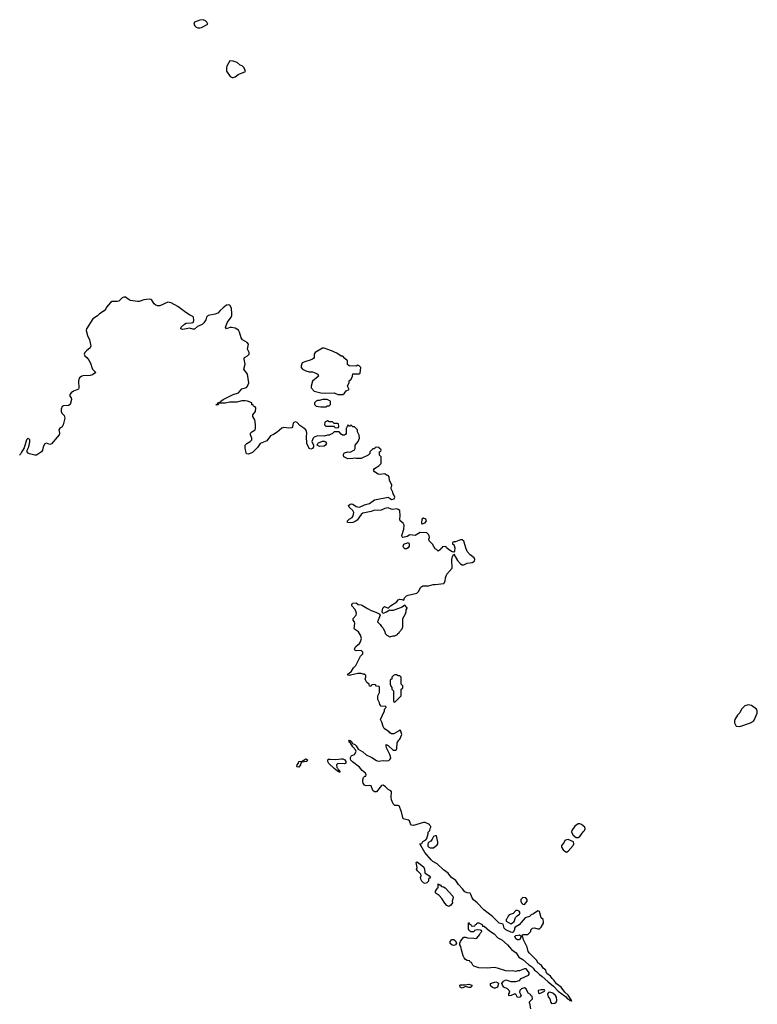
# Model space of a CAD drawing. Header units: inches. Extents: x 2554595 to 2793962, y 331849 to 426146.
# Tile 28 of 45: x 2640810 to 2649579, y 372324 to 384024. Entities that reach past the tile are written whole.
import ezdxf

# ---------------------------------------------------------------- set-up
doc = ezdxf.new("R2010")
doc.units = ezdxf.units.IN
doc.header["$MEASUREMENT"] = 0
doc.layers.add('C6347', color=7, linetype='Continuous')
doc.layers.add('C6348', color=7, linetype='Continuous')

msp = doc.modelspace()

# ---------------------------------------------------------------- linework, layer by layer
at = {"layer": 'C6347', "color": 5, "elevation": 20}
for points in [[(2641617, 380000), (2641635, 379975), (2641658, 379930), (2641667, 379890), (2641677, 379870), (2641715, 379830), (2641676, 379804), (2641650, 379797), (2641566, 379794), (2641550, 379789), (2641523, 379770), (2641514, 379750), (2641511, 379730), (2641515, 379650), (2641508, 379632), (2641450, 379608), (2641421, 379590), (2641406, 379570), (2641408, 379550), (2641421, 379530), (2641426, 379510), (2641410, 379450), (2641390, 379440), (2641330, 379436), (2641314, 379426), (2641304, 379396), (2641303, 379370), (2641313, 379350), (2641340, 379320), (2641347, 379290), (2641326, 379210), (2641310, 379184), (2641286, 379170), (2641274, 379150), (2641285, 379110), (2641280, 379090), (2641190, 378986), (2641170, 378976), (2641130, 378992), (2641110, 378983), (2641090, 378950), (2641082, 378910), (2641069, 378891), (2641010, 378851), (2640990, 378850), (2640925, 378865), (2640912, 378872), (2640901, 378890), (2640901, 378910), (2640919, 378950), (2640931, 379009), (2640930, 379033), (2640910, 379052), (2640890, 379033), (2640863, 378937), (2640830, 378886), (2640819, 378861), (2640810, 378850)], [(2646888, 372270), (2646876, 372336), (2646866, 372350), (2646906, 372390), (2646902, 372422), (2646890, 372426), (2646882, 372442), (2646856, 372456), (2646830, 372509), (2646810, 372519), (2646776, 372510), (2646756, 372490), (2646751, 372470), (2646772, 372430), (2646754, 372410), (2646727, 372407), (2646710, 372446), (2646690, 372446), (2646652, 372428), (2646630, 372426), (2646626, 372430), (2646626, 372450), (2646638, 372470), (2646629, 372490), (2646608, 372510), (2646567, 372527), (2646549, 372550), (2646542, 372570), (2646561, 372599), (2646590, 372614), (2646650, 372595), (2646710, 372595), (2646752, 372608), (2646770, 372632), (2646858, 372670), (2646869, 372690), (2646857, 372710), (2646830, 372744), (2646810, 372744), (2646750, 372722), (2646730, 372722), (2646710, 372715), (2646670, 372722), (2646630, 372718), (2646590, 372722), (2646490, 372753), (2646450, 372761), (2646370, 372753), (2646270, 372758), (2646210, 372778), (2646198, 372790), (2646182, 372822), (2646166, 372826), (2646162, 372842), (2646130, 372846), (2646110, 372858), (2646095, 372875), (2646082, 372902), (2646062, 372970), (2646055, 373010), (2646042, 373030), (2646042, 373050), (2646050, 373072), (2646065, 373095), (2646090, 373122), (2646110, 373122), (2646133, 373113), (2646210, 373111), (2646230, 373106), (2646246, 373110), (2646278, 373150), (2646287, 373173), (2646306, 373190), (2646302, 373202), (2646290, 373206), (2646250, 373208), (2646218, 373202), (2646210, 373186), (2646170, 373186), (2646162, 373202), (2646150, 373206), (2646147, 373213), (2646147, 373293), (2646154, 373294), (2646158, 373278), (2646173, 373273), (2646178, 373258), (2646190, 373254), (2646222, 373258), (2646227, 373273), (2646242, 373278), (2646250, 373294), (2646270, 373292), (2646310, 373271), (2646312, 373252), (2646330, 373251), (2646396, 373196), (2646450, 373163), (2646496, 373116), (2646540, 373090), (2646610, 373030), (2646657, 372977), (2646714, 372934), (2646745, 372885), (2646790, 372856), (2646858, 372798), (2646894, 372774), (2646914, 372754), (2646929, 372729), (2646954, 372714), (2646990, 372679), (2647019, 372659), (2647093, 372590), (2647158, 372538), (2647210, 372480), (2647297, 372417), (2647321, 372390), (2647340, 372380), (2647350, 372368), (2647367, 372367), (2647370, 372362), (2647375, 372365), (2647332, 372432), (2647289, 372469), (2647246, 372526), (2647190, 372569), (2647166, 372606), (2647142, 372630), (2647120, 372660), (2647078, 372690), (2647068, 372710), (2647066, 372730), (2647033, 372753), (2647010, 372795), (2646998, 372798), (2646986, 372810), (2646974, 372814), (2646953, 372850), (2646870, 372930), (2646856, 372950), (2646843, 373003), (2646798, 373090), (2646790, 373126), (2646770, 373126), (2646750, 373089), (2646730, 373089), (2646710, 373102), (2646705, 373110), (2646698, 373130), (2646710, 373142), (2646735, 373145), (2646750, 373151), (2646770, 373134), (2646782, 373138), (2646786, 373150), (2646793, 373153), (2646850, 373154), (2646886, 373190), (2646888, 373210), (2646906, 373230), (2646930, 373231), (2646970, 373221), (2646990, 373223), (2647010, 373241), (2647038, 373290), (2647039, 373310), (2647032, 373332), (2647008, 373350), (2646990, 373428), (2646970, 373435), (2646920, 373400), (2646890, 373389), (2646870, 373369), (2646819, 373350), (2646746, 373270), (2646700, 373240), (2646691, 373230), (2646691, 373209), (2646678, 373182), (2646670, 373178), (2646650, 373182), (2646589, 373209), (2646569, 373230), (2646556, 373276), (2646509, 373289), (2646430, 373369), (2646327, 373447), (2646250, 373529), (2646207, 373567), (2646189, 373590), (2646175, 373630), (2646164, 373644), (2646130, 373649), (2646102, 373662), (2646076, 373696), (2646026, 373746), (2645995, 373795), (2645945, 373830), (2645910, 373869), (2645903, 373883), (2645850, 373924), (2645773, 373993), (2645723, 374023), (2645701, 374041), (2645626, 374130), (2645568, 374230), (2645590, 374234), (2645603, 374257), (2645640, 374280), (2645650, 374294), (2645666, 374350), (2645666, 374370), (2645686, 374390), (2645688, 374412), (2645698, 374430), (2645698, 374438), (2645686, 374450), (2645682, 374462), (2645630, 374486), (2645610, 374486), (2645490, 374449), (2645470, 374454), (2645457, 374470), (2645444, 374504), (2645434, 374514), (2645370, 374529), (2645349, 374610), (2645322, 374682), (2645310, 374686), (2645270, 374686), (2645250, 374706), (2645232, 374752), (2645226, 374786), (2645229, 374849), (2645222, 374862), (2645190, 374877), (2645160, 374910), (2645130, 374927), (2645110, 374923), (2645050, 374850), (2645030, 374847), (2645010, 374864), (2644990, 374919), (2644970, 374923), (2644930, 374920), (2644910, 374930), (2644894, 374950), (2644889, 374970), (2644890, 374990), (2644899, 375021), (2644914, 375034), (2644926, 375034), (2644928, 375050), (2644922, 375070), (2644883, 375103), (2644850, 375141), (2644766, 375206), (2644747, 375227), (2644743, 375243), (2644743, 375257), (2644750, 375271), (2644760, 375280), (2644790, 375291), (2644809, 375330), (2644802, 375350), (2644770, 375385), (2644737, 375437), (2644730, 375439), (2644724, 375450), (2644730, 375461), (2644751, 375450), (2644765, 375425), (2644795, 375410), (2644810, 375395), (2644834, 375354), (2644890, 375323), (2644931, 375290), (2644998, 375258), (2645050, 375221), (2645070, 375215), (2645130, 375223), (2645170, 375216), (2645197, 375223), (2645210, 375232), (2645222, 375250), (2645219, 375270), (2645212, 375292), (2645169, 375370), (2645165, 375395), (2645168, 375412), (2645190, 375401), (2645250, 375345), (2645276, 375344), (2645288, 375352), (2645295, 375365), (2645298, 375430), (2645316, 375464), (2645330, 375474), (2645355, 375530), (2645347, 375553), (2645347, 375567), (2645330, 375586), (2645312, 375568), (2645260, 375540), (2645230, 375538), (2645209, 375549), (2645202, 375562), (2645158, 375590), (2645143, 375603), (2645130, 375626), (2645116, 375676), (2645098, 375710), (2645148, 375810), (2645148, 375832), (2645166, 375850), (2645162, 375862), (2645108, 375868), (2645090, 375886), (2645087, 375907), (2645068, 375948), (2645068, 375990), (2645086, 376030), (2645086, 376090), (2645082, 376102), (2645050, 376106), (2645042, 376122), (2645030, 376126), (2644998, 376122), (2644990, 376106), (2644970, 376106), (2644966, 376130), (2644938, 376150), (2644920, 376180), (2644918, 376190), (2644926, 376210), (2644926, 376230), (2644907, 376247), (2644893, 376247), (2644870, 376255), (2644830, 376255), (2644743, 376237), (2644730, 376230), (2644716, 376236), (2644709, 376249), (2644725, 376255), (2644756, 376284), (2644779, 376321), (2644805, 376350), (2644860, 376460), (2644888, 376490), (2644888, 376510), (2644870, 376528), (2644810, 376525), (2644794, 376534), (2644789, 376549), (2644805, 376575), (2644849, 376610), (2644862, 376630), (2644875, 376670), (2644862, 376710), (2644838, 376750), (2644790, 376782), (2644785, 376790), (2644796, 376850), (2644789, 376869), (2644774, 376890), (2644774, 376910), (2644809, 376950), (2644814, 376970), (2644797, 377017), (2644760, 377060), (2644758, 377070), (2644768, 377090), (2644810, 377094), (2644833, 377073), (2644868, 377072), (2644885, 377065), (2644946, 377026), (2644990, 377005), (2645045, 376985), (2645084, 376964), (2645094, 376950), (2645062, 376870), (2645097, 376837), (2645110, 376814), (2645130, 376794), (2645152, 376752), (2645154, 376730), (2645174, 376710), (2645210, 376692), (2645250, 376702), (2645270, 376702), (2645302, 376718), (2645306, 376730), (2645322, 376738), (2645326, 376750), (2645356, 376784), (2645366, 376810), (2645366, 376910), (2645396, 376964), (2645406, 376990), (2645406, 377010), (2645418, 377030), (2645416, 377036), (2645390, 377066), (2645356, 377044), (2645283, 377017), (2645250, 377005), (2645224, 377004), (2645210, 377008), (2645170, 376982), (2645128, 376968), (2645118, 376990), (2645122, 377010), (2645129, 377030), (2645148, 377050), (2645190, 377032), (2645220, 377060), (2645292, 377108), (2645310, 377131), (2645330, 377139), (2645355, 377135), (2645375, 377125), (2645386, 377154), (2645410, 377176), (2645430, 377186), (2645530, 377211), (2645550, 377231), (2645580, 377280), (2645602, 377298), (2645670, 377298), (2645726, 377314), (2645750, 377313), (2645854, 377326), (2645868, 377352), (2645874, 377390), (2645890, 377436), (2645953, 377507), (2645949, 377610), (2645955, 377645), (2645970, 377674), (2646016, 377596), (2646050, 377559), (2646070, 377545), (2646090, 377546), (2646130, 377565), (2646190, 377574), (2646210, 377584), (2646216, 377590), (2646221, 377610), (2646212, 377630), (2646167, 377667), (2646130, 377705), (2646113, 377750), (2646096, 377816), (2646090, 377829), (2646070, 377842), (2646050, 377842), (2645990, 377818), (2645970, 377818), (2645954, 377810), (2645954, 377790), (2645966, 377786), (2645976, 377776), (2645983, 377750), (2645978, 377710), (2645970, 377698), (2645950, 377702), (2645919, 377719), (2645886, 377750), (2645882, 377762), (2645870, 377766), (2645838, 377762), (2645834, 377750), (2645818, 377742), (2645814, 377730), (2645787, 377707), (2645766, 377730), (2645750, 377738), (2645717, 377790), (2645677, 377830), (2645673, 377850), (2645681, 377870), (2645679, 377890), (2645670, 377908), (2645650, 377928), (2645570, 377929), (2645510, 377895), (2645450, 377902), (2645416, 377884), (2645366, 377870), (2645358, 377878), (2645355, 377895), (2645378, 377970), (2645379, 378019), (2645370, 378042), (2645335, 378070), (2645329, 378089), (2645333, 378130), (2645329, 378190), (2645310, 378205), (2645292, 378212), (2645242, 378202), (2645226, 378206), (2645190, 378224), (2645150, 378215), (2645106, 378194), (2645070, 378192), (2645030, 378197), (2644990, 378181), (2644890, 378162), (2644870, 378146), (2644822, 378078), (2644800, 378060), (2644772, 378050), (2644747, 378047), (2644708, 378050), (2644709, 378070), (2644729, 378090), (2644763, 378110), (2644775, 378130), (2644779, 378150), (2644781, 378170), (2644769, 378190), (2644726, 378230), (2644721, 378250), (2644735, 378265), (2644750, 378271), (2644770, 378267), (2644810, 378241), (2644850, 378231), (2644910, 378259), (2644970, 378275), (2645030, 378317), (2645190, 378351), (2645216, 378336), (2645230, 378321), (2645262, 378330), (2645269, 378350), (2645258, 378378), (2645249, 378389), (2645248, 378410), (2645226, 378450), (2645226, 378470), (2645236, 378484), (2645236, 378496), (2645208, 378550), (2645202, 378590), (2645190, 378608), (2645170, 378613), (2645150, 378626), (2645090, 378620), (2645070, 378623), (2645028, 378650), (2645015, 378670), (2645029, 378691), (2645078, 378722), (2645108, 378750), (2645106, 378830), (2645086, 378850), (2645086, 378890), (2645102, 378898), (2645106, 378910), (2645102, 378922), (2645087, 378927), (2645082, 378942), (2645050, 378946), (2645038, 378942), (2645030, 378926), (2645010, 378926), (2644974, 378890), (2644974, 378870), (2644954, 378850), (2644870, 378809), (2644809, 378809), (2644787, 378813), (2644770, 378808), (2644710, 378806), (2644664, 378830), (2644659, 378850), (2644664, 378870), (2644670, 378877), (2644710, 378891), (2644730, 378887), (2644746, 378890), (2644790, 378914), (2644798, 378930), (2644798, 378970), (2644835, 379010), (2644848, 379050), (2644847, 379087), (2644828, 379128), (2644826, 379150), (2644790, 379186), (2644770, 379186), (2644750, 379206), (2644738, 379202), (2644730, 379186), (2644722, 379202), (2644710, 379206), (2644693, 379167), (2644690, 379106), (2644684, 379096), (2644670, 379089), (2644649, 379089), (2644630, 379098), (2644610, 379126), (2644550, 379126), (2644530, 379106), (2644490, 379086), (2644470, 379086), (2644430, 379075), (2644350, 379079), (2644310, 379064), (2644299, 379050), (2644284, 379010), (2644302, 378970), (2644305, 378950), (2644290, 378929), (2644270, 378922), (2644250, 378930), (2644223, 378990), (2644218, 379070), (2644224, 379110), (2644221, 379130), (2644210, 379149), (2644190, 379169), (2644142, 379202), (2644110, 379236), (2644090, 379245), (2644070, 379238), (2644063, 379230), (2644053, 379187), (2644044, 379176), (2644010, 379171), (2643950, 379179), (2643925, 379170), (2643870, 379121), (2643826, 379094), (2643790, 379080), (2643750, 379020), (2643671, 378989), (2643638, 378942), (2643577, 378883), (2643530, 378860), (2643506, 378866), (2643490, 378930), (2643491, 378969), (2643509, 378990), (2643549, 379010), (2643570, 379030), (2643571, 379051), (2643553, 379090), (2643556, 379110), (2643570, 379127), (2643609, 379150), (2643613, 379167), (2643615, 379205), (2643610, 379250), (2643604, 379270), (2643581, 379310), (2643580, 379330), (2643612, 379370), (2643619, 379410), (2643610, 379422), (2643588, 379430), (2643586, 379446), (2643570, 379448), (2643568, 379470), (2643519, 379490), (2643490, 379496), (2643450, 379494), (2643390, 379480), (2643310, 379479), (2643253, 379467), (2643194, 379466), (2643177, 379463), (2643169, 379449), (2643150, 379445), (2643145, 379450), (2643157, 379457), (2643167, 379453), (2643163, 379463), (2643166, 379470), (2643197, 379483), (2643201, 379490), (2643230, 379512), (2643350, 379572), (2643410, 379591), (2643450, 379636), (2643506, 379654), (2643518, 379670), (2643534, 379710), (2643519, 379810), (2643476, 379870), (2643491, 379930), (2643479, 379990), (2643480, 380000)], [(2644302, 380000), (2644292, 379990), (2644263, 379977), (2644210, 379964), (2644170, 379948), (2644156, 379910), (2644156, 379890), (2644171, 379870), (2644210, 379851), (2644250, 379841), (2644290, 379838), (2644330, 379825), (2644354, 379810), (2644360, 379800), (2644362, 379790), (2644357, 379783), (2644292, 379730), (2644274, 379670), (2644274, 379650), (2644312, 379610), (2644390, 379591), (2644450, 379587), (2644549, 379589), (2644591, 379571), (2644650, 379571), (2644670, 379585), (2644690, 379612), (2644726, 379630), (2644708, 379670), (2644727, 379713), (2644728, 379732), (2644750, 379754), (2644768, 379790), (2644770, 379814), (2644850, 379814), (2644856, 379824), (2644866, 379890), (2644846, 379910), (2644830, 379918), (2644810, 379906), (2644726, 379910), (2644708, 379928), (2644706, 379970), (2644676, 380000)]]:
    msp.add_lwpolyline(points, dxfattribs=at)
for points in [[(2644466, 379510), (2644414, 379510), (2644370, 379498), (2644350, 379498), (2644334, 379490), (2644314, 379470), (2644314, 379450), (2644333, 379433), (2644390, 379422), (2644450, 379422), (2644470, 379434), (2644490, 379434), (2644506, 379450), (2644506, 379490)], [(2644470, 379258), (2644438, 379242), (2644434, 379210), (2644450, 379194), (2644550, 379194), (2644558, 379178), (2644590, 379174), (2644602, 379178), (2644606, 379190), (2644602, 379222), (2644590, 379226), (2644550, 379226), (2644530, 379246), (2644490, 379246)], [(2644374, 378954), (2644346, 378970), (2644355, 378990), (2644364, 378996), (2644410, 379016), (2644430, 379016), (2644447, 379007), (2644458, 378990), (2644447, 378970), (2644430, 378956)], [(2645610, 378102), (2645592, 378090), (2645585, 378045), (2645590, 378034), (2645594, 378034), (2645630, 378047), (2645648, 378070), (2645638, 378090)], [(2645410, 377735), (2645390, 377738), (2645378, 377750), (2645369, 377770), (2645378, 377790), (2645384, 377796), (2645433, 377813), (2645442, 377790), (2645442, 377770), (2645430, 377748)], [(2645290, 376238), (2645270, 376238), (2645254, 376230), (2645234, 376210), (2645233, 376187), (2645218, 376182), (2645214, 376170), (2645214, 376130), (2645224, 376104), (2645234, 376090), (2645234, 376070), (2645254, 376050), (2645254, 375930), (2645258, 375918), (2645270, 375914), (2645346, 375990), (2645346, 376070), (2645362, 376078), (2645366, 376090), (2645366, 376110), (2645346, 376130), (2645346, 376210), (2645330, 376226), (2645310, 376226)], [(2649470, 375883), (2649431, 375870), (2649410, 375853), (2649391, 375830), (2649370, 375788), (2649342, 375758), (2649311, 375710), (2649306, 375690), (2649307, 375670), (2649327, 375630), (2649370, 375625), (2649498, 375670), (2649533, 375687), (2649541, 375699), (2649576, 375784), (2649579, 375810), (2649568, 375830), (2649510, 375874)], [(2644130, 375144), (2644110, 375145), (2644106, 375150), (2644107, 375170), (2644124, 375190), (2644129, 375210), (2644170, 375215), (2644210, 375241), (2644233, 375230), (2644225, 375210), (2644160, 375200), (2644151, 375189), (2644150, 375169)], [(2644670, 375182), (2644594, 375186), (2644575, 375170), (2644580, 375140), (2644590, 375130), (2644595, 375116), (2644605, 375110), (2644604, 375104), (2644610, 375102), (2644618, 375090), (2644618, 375082), (2644610, 375082), (2644598, 375090), (2644596, 375096), (2644590, 375095), (2644547, 375127), (2644486, 375186), (2644474, 375210), (2644473, 375230), (2644483, 375237), (2644501, 375239), (2644570, 375235), (2644630, 375241), (2644650, 375241), (2644674, 375230), (2644689, 375210), (2644687, 375190)], [(2647470, 374467), (2647450, 374467), (2647410, 374442), (2647373, 374390), (2647369, 374371), (2647390, 374336), (2647427, 374307), (2647450, 374305), (2647470, 374318), (2647507, 374373), (2647526, 374390), (2647534, 374410), (2647529, 374430), (2647490, 374459)], [(2645750, 374328), (2645730, 374318), (2645715, 374285), (2645697, 374263), (2645670, 374246), (2645662, 374230), (2645664, 374204), (2645674, 374190), (2645690, 374182), (2645730, 374182), (2645755, 374205), (2645770, 374212), (2645782, 374230), (2645782, 374250), (2645766, 374326)], [(2647330, 374281), (2647310, 374278), (2647290, 374269), (2647277, 374243), (2647251, 374210), (2647251, 374190), (2647270, 374161), (2647290, 374142), (2647310, 374134), (2647330, 374143), (2647390, 374211), (2647398, 374230), (2647394, 374254)], [(2645630, 373758), (2645610, 373769), (2645590, 373788), (2645578, 373810), (2645575, 373830), (2645581, 373850), (2645579, 373870), (2645538, 373910), (2645529, 373930), (2645535, 373950), (2645524, 374010), (2645530, 374016), (2645550, 374006), (2645613, 373953), (2645624, 373930), (2645625, 373885), (2645678, 373850), (2645692, 373830), (2645672, 373810), (2645672, 373788), (2645650, 373766)], [(2645802, 373742), (2645810, 373742), (2645825, 373725), (2645850, 373721), (2645870, 373707), (2645961, 373610), (2645965, 373590), (2645952, 373550), (2645954, 373530), (2645937, 373503), (2645910, 373486), (2645890, 373498), (2645866, 373526), (2645830, 373582), (2645797, 373617), (2645761, 373641), (2645755, 373650), (2645755, 373670), (2645760, 373680), (2645776, 373704), (2645786, 373710), (2645786, 373754)], [(2646790, 373592), (2646769, 373571), (2646768, 373548), (2646775, 373530), (2646790, 373515), (2646810, 373511), (2646842, 373550), (2646842, 373570), (2646829, 373589)], [(2646730, 373438), (2646710, 373438), (2646678, 373402), (2646630, 373389), (2646616, 373370), (2646602, 373338), (2646592, 373330), (2646593, 373313), (2646650, 373282), (2646670, 373292), (2646688, 373310), (2646704, 373356), (2646723, 373377), (2646750, 373394), (2646758, 373410), (2646746, 373430)], [(2645970, 373024), (2645950, 373026), (2645926, 373046), (2645929, 373071), (2645946, 373094), (2645970, 373096), (2645990, 373078), (2646003, 373050), (2645990, 373029)], [(2646170, 372523), (2646150, 372524), (2646110, 372535), (2646070, 372516), (2646046, 372526), (2646041, 372550), (2646050, 372556), (2646104, 372556), (2646150, 372563), (2646186, 372550), (2646181, 372530)], [(2646450, 372515), (2646430, 372522), (2646410, 372538), (2646406, 372546), (2646409, 372570), (2646430, 372581), (2646470, 372591), (2646490, 372582), (2646502, 372570), (2646490, 372529), (2646464, 372516)], [(2647010, 372497), (2646974, 372490), (2646978, 372458), (2646990, 372454), (2647010, 372462), (2647050, 372482), (2647055, 372490), (2647050, 372495)], [(2647111, 372469), (2647097, 372463), (2647086, 372450), (2647093, 372413), (2647111, 372390), (2647124, 372344), (2647132, 372332), (2647170, 372336), (2647189, 372351), (2647197, 372370), (2647192, 372408), (2647181, 372430), (2647150, 372456)]]:
    msp.add_lwpolyline(points, close=True, dxfattribs=at)
at = {"layer": 'C6348', "color": 5, "elevation": 20}
for points in [[(2642990, 384024), (2642950, 384019), (2642890, 383995), (2642881, 383970), (2642891, 383950), (2642910, 383935), (2642930, 383927), (2642950, 383927), (2642970, 383931), (2643046, 383970), (2643035, 383995), (2643018, 384010)], [(2643310, 383535), (2643291, 383509), (2643271, 383470), (2643267, 383450), (2643270, 383414), (2643312, 383350), (2643337, 383337), (2643350, 383336), (2643370, 383346), (2643407, 383373), (2643495, 383410), (2643478, 383450), (2643454, 383474), (2643430, 383482), (2643396, 383516), (2643347, 383533)]]:
    msp.add_lwpolyline(points, close=True, dxfattribs=at)
for points in [[(2643480, 380000), (2643481, 380010), (2643518, 380030), (2643539, 380050), (2643539, 380070), (2643518, 380110), (2643529, 380170), (2643514, 380190), (2643460, 380220), (2643442, 380242), (2643422, 380310), (2643410, 380333), (2643370, 380357), (2643330, 380365), (2643310, 380366), (2643270, 380352), (2643256, 380370), (2643279, 380430), (2643323, 380490), (2643332, 380510), (2643334, 380530), (2643330, 380597), (2643310, 380630), (2643295, 380635), (2643270, 380630), (2643230, 380601), (2643194, 380570), (2643165, 380535), (2643136, 380524), (2643050, 380509), (2643033, 380490), (2643024, 380456), (2643000, 380420), (2642978, 380402), (2642923, 380377), (2642890, 380347), (2642870, 380346), (2642830, 380358), (2642750, 380342), (2642725, 380350), (2642729, 380369), (2642770, 380407), (2642790, 380419), (2642850, 380421), (2642874, 380426), (2642882, 380450), (2642876, 380490), (2642870, 380497), (2642830, 380515), (2642784, 380544), (2642690, 380615), (2642610, 380659), (2642570, 380669), (2642477, 380623), (2642450, 380623), (2642430, 380630), (2642407, 380647), (2642383, 380690), (2642370, 380701), (2642350, 380704), (2642286, 380694), (2642230, 380674), (2642210, 380674), (2642128, 380688), (2642110, 380696), (2642070, 380727), (2642050, 380727), (2642030, 380718), (2641990, 380681), (2641970, 380675), (2641910, 380674), (2641890, 380665), (2641841, 380610), (2641833, 380587), (2641816, 380564), (2641758, 380530), (2641735, 380505), (2641679, 380470), (2641603, 380350), (2641602, 380330), (2641617, 380270), (2641640, 380220), (2641658, 380150), (2641650, 380123), (2641605, 380090), (2641585, 380070), (2641576, 380050), (2641584, 380030), (2641610, 380009), (2641617, 380000)], [(2644676, 380000), (2644650, 380026), (2644630, 380026), (2644580, 380060), (2644518, 380090), (2644430, 380122), (2644410, 380122), (2644322, 380070), (2644312, 380050), (2644312, 380010), (2644302, 380000)]]:
    msp.add_lwpolyline(points, dxfattribs=at)

doc.saveas('drawing.dxf')
